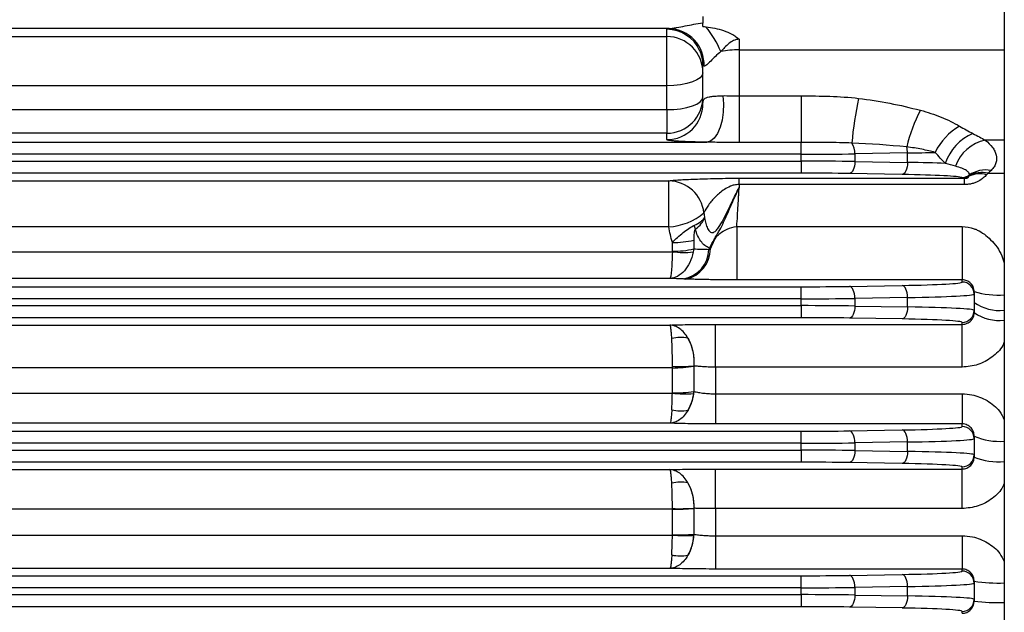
# Model space of a CAD drawing. Header units: millimetres. Extents: x -722 to 1902, y -809 to 1604.
# Tile 35 of 93: x -228 to -147, y 315 to 364. Entities that reach past the tile are written whole.
import ezdxf

# ---------------------------------------------------------------- set-up
doc = ezdxf.new("R2010")
doc.units = ezdxf.units.MM

msp = doc.modelspace()

# ---------------------------------------------------------------- linework, layer by layer
at = {"color": 7, "linetype": 'Continuous', "lineweight": 25}
for p, q in [((-146.81, 367.355), (-146.81, 152.733)), ((-171.81, 364.448), (-171.81, 363.943)), ((-174.624, 363.449), (-498.996, 363.449)), ((-498.81, 362.791), (-174.81, 362.791)), ((-174.81, 362.791), (-174.81, 363.396)), ((-174.81, 358.707), (-174.81, 362.791)), ((-168.81, 362.568), (-168.81, 361.691)), ((-168.81, 361.691), (-168.81, 357.867)), ((-168.81, 361.691), (-146.81, 361.691)), ((-171.81, 357.232), (-171.81, 360.398)), ((-174.81, 358.707), (-498.81, 358.707)), ((-174.81, 356.726), (-174.81, 358.707)), ((-168.81, 357.867), (-168.81, 353.998)), ((-168.81, 357.867), (-163.671, 357.867)), ((-163.671, 357.867), (-163.671, 353.998)), ((-498.81, 356.726), (-174.81, 356.726)), ((-174.81, 356.726), (-174.81, 354.769)), ((-174.81, 354.769), (-498.81, 354.769)), ((-174.81, 354.234), (-174.81, 354.769)), ((-502.136, 354.016), (-171.484, 354.016)), ((-163.671, 353.998), (-168.81, 353.998)), ((-163.671, 353.017), (-163.671, 353.998)), ((-146.81, 354.196), (-148.395, 354.196)), ((-163.671, 353.017), (-509.949, 353.017)), ((-163.671, 352.448), (-163.671, 353.017)), ((-154.838, 353.126), (-159.198, 353.05)), ((-159.198, 353.05), (-159.198, 352.415)), ((-154.838, 352.339), (-154.838, 353.126)), ((-509.949, 352.448), (-163.671, 352.448)), ((-163.671, 352.448), (-163.671, 351.449)), ((-159.198, 352.415), (-154.838, 352.339)), ((-163.671, 351.449), (-509.949, 351.449)), ((-155.285, 351.34), (-159.646, 351.416)), ((-148.156, 351.454), (-146.81, 351.454)), ((-498.975, 350.809), (-174.645, 350.809)), ((-174.645, 346.99), (-174.645, 350.809)), ((-168.81, 351.027), (-150.112, 351.027)), ((-168.81, 350.506), (-168.81, 351.027)), ((-168.81, 350.506), (-168.81, 350.222)), ((-150.112, 350.506), (-168.81, 350.506)), ((-150.112, 350.506), (-150.112, 351.027)), ((-174.645, 346.99), (-288.508, 346.99)), ((-169.001, 347.012), (-150.31, 347.012)), ((-169.001, 347.012), (-169.001, 342.585)), ((-150.31, 347.012), (-150.31, 342.585)), ((-174.345, 344.971), (-174.345, 345.692)), ((-172.578, 345.885), (-172.578, 345.161)), ((-284.935, 344.929), (-174.348, 344.929)), ((-174.553, 342.705), (-284.935, 342.705)), ((-150.31, 342.585), (-169.001, 342.585)), ((-150.31, 342.407), (-150.31, 342.585)), ((-276.739, 342.016), (-163.671, 342.016)), ((-163.671, 341.017), (-163.671, 342.016)), ((-159.646, 342.049), (-155.285, 342.126)), ((-149.31, 341.609), (-149.31, 341.407)), ((-163.671, 341.017), (-276.739, 341.017)), ((-163.671, 340.448), (-163.671, 341.017)), ((-154.838, 341.126), (-159.198, 341.05)), ((-159.198, 341.05), (-159.198, 340.415)), ((-154.838, 340.339), (-154.838, 341.126)), ((-149.31, 341.407), (-149.31, 340.058)), ((-276.739, 340.448), (-163.671, 340.448)), ((-163.671, 340.448), (-163.671, 339.449)), ((-159.198, 340.415), (-154.838, 340.339)), ((-149.31, 340.058), (-149.31, 339.867)), ((-163.671, 339.449), (-276.739, 339.449)), ((-155.285, 339.34), (-159.646, 339.416)), ((-150.31, 338.891), (-150.31, 339.058)), ((-284.968, 338.838), (-174.549, 338.838)), ((-170.774, 338.891), (-150.31, 338.891)), ((-170.774, 335.342), (-170.774, 338.891)), ((-150.31, 335.342), (-150.31, 338.891)), ((-174.345, 335.284), (-284.968, 335.284)), ((-174.345, 333.203), (-174.345, 335.284)), ((-172.578, 335.42), (-172.578, 333.327)), ((-172.542, 335.443), (-172.577, 335.442)), ((-172.542, 333.326), (-172.542, 335.443)), ((-150.31, 335.342), (-170.774, 335.342)), ((-170.774, 335.342), (-170.774, 333.127)), ((-172.578, 333.327), (-172.542, 333.326)), ((-286.81, 333.173), (-174.347, 333.173)), ((-170.774, 333.127), (-170.774, 330.63)), ((-170.774, 333.127), (-150.31, 333.127)), ((-150.31, 333.127), (-150.31, 330.63)), ((-174.549, 330.683), (-286.81, 330.683)), ((-274.739, 330.016), (-163.671, 330.016)), ((-150.31, 330.63), (-170.774, 330.63)), ((-163.671, 329.017), (-163.671, 330.016)), ((-159.646, 330.049), (-155.285, 330.126)), ((-150.31, 330.407), (-150.31, 330.63)), ((-149.31, 329.604), (-149.31, 329.407)), ((-149.31, 329.407), (-149.31, 328.058)), ((-163.671, 329.017), (-274.739, 329.017)), ((-274.739, 328.448), (-163.671, 328.448)), ((-163.671, 328.448), (-163.671, 329.017)), ((-163.671, 328.448), (-163.671, 327.449)), ((-154.838, 329.126), (-159.198, 329.05)), ((-159.198, 329.05), (-159.198, 328.415)), ((-159.198, 328.415), (-154.838, 328.339)), ((-154.838, 328.339), (-154.838, 329.126)), ((-149.31, 328.058), (-149.31, 327.869)), ((-286.81, 326.828), (-174.549, 326.828)), ((-163.671, 327.449), (-274.739, 327.449)), ((-170.774, 326.881), (-150.31, 326.881)), ((-170.774, 323.595), (-170.774, 326.881)), ((-155.285, 327.34), (-159.646, 327.416)), ((-150.31, 326.881), (-150.31, 327.058)), ((-150.31, 323.595), (-150.31, 326.881)), ((-174.345, 323.54), (-286.81, 323.54)), ((-174.345, 321.404), (-174.345, 323.54)), ((-172.542, 323.621), (-172.578, 323.62)), ((-172.578, 323.611), (-172.578, 321.463)), ((-172.542, 321.461), (-172.542, 323.621)), ((-150.31, 323.595), (-170.774, 323.595)), ((-170.774, 323.595), (-170.774, 321.338)), ((-286.81, 321.387), (-174.346, 321.387)), ((-172.578, 321.463), (-172.542, 321.461)), ((-170.774, 321.338), (-170.774, 318.577)), ((-170.774, 321.338), (-150.31, 321.338)), ((-150.31, 321.338), (-150.31, 318.577)), ((-174.549, 318.63), (-286.81, 318.63)), ((-150.31, 318.577), (-170.774, 318.577)), ((-150.31, 318.407), (-150.31, 318.577)), ((-274.739, 318.016), (-163.671, 318.016)), ((-163.671, 317.017), (-163.671, 318.016)), ((-159.646, 318.049), (-155.285, 318.126)), ((-163.671, 317.017), (-274.739, 317.017)), ((-163.671, 316.448), (-163.671, 317.017)), ((-154.838, 317.126), (-159.198, 317.05)), ((-159.198, 317.05), (-159.198, 316.415)), ((-154.838, 316.339), (-154.838, 317.126)), ((-149.31, 317.564), (-149.31, 317.407)), ((-149.31, 317.407), (-149.31, 316.058)), ((-274.739, 316.448), (-163.671, 316.448)), ((-163.671, 316.448), (-163.671, 315.449)), ((-159.198, 316.415), (-154.838, 316.339)), ((-163.671, 315.449), (-274.739, 315.449)), ((-155.285, 315.34), (-159.646, 315.416)), ((-149.31, 316.058), (-149.31, 315.904)), ((-150.31, 314.903), (-150.31, 315.058))]:
    msp.add_line(p, q, dxfattribs=at)
at = {"color": 7, "linetype": 'Continuous', "lineweight": 25, "flags": 128}
for points in [[(-171.81, 359.793), (-171.868, 359.581), (-172.038, 359.377), (-172.315, 359.19), (-172.689, 359.025), (-173.143, 358.89), (-173.662, 358.79), (-174.225, 358.728), (-174.81, 358.707)], [(-174.81, 356.726), (-174.225, 356.746), (-173.662, 356.805), (-173.143, 356.902), (-172.689, 357.031), (-172.315, 357.189), (-172.038, 357.369), (-171.868, 357.564), (-171.81, 357.768)], [(-170.147, 357.882), (-170.1, 357.207), (-170.126, 356.522), (-170.223, 355.863), (-170.385, 355.264), (-170.605, 354.756), (-170.871, 354.367), (-171.169, 354.116), (-171.484, 354.016)], [(-159.198, 352.415), (-159.209, 352.224), (-159.236, 352.04), (-159.279, 351.869), (-159.334, 351.719), (-159.401, 351.595), (-159.478, 351.501), (-159.56, 351.44), (-159.646, 351.416)], [(-154.838, 352.339), (-154.849, 352.148), (-154.876, 351.964), (-154.918, 351.793), (-154.974, 351.643), (-155.041, 351.519), (-155.117, 351.424), (-155.199, 351.364), (-155.285, 351.34)], [(-159.198, 341.05), (-159.209, 341.241), (-159.236, 341.425), (-159.279, 341.596), (-159.334, 341.746), (-159.401, 341.87), (-159.478, 341.965), (-159.56, 342.025), (-159.646, 342.049)], [(-154.838, 341.126), (-154.849, 341.317), (-154.876, 341.502), (-154.918, 341.672), (-154.974, 341.822), (-155.041, 341.947), (-155.117, 342.041), (-155.199, 342.101), (-155.285, 342.126)], [(-159.198, 340.415), (-159.209, 340.224), (-159.236, 340.04), (-159.279, 339.869), (-159.334, 339.719), (-159.401, 339.595), (-159.478, 339.501), (-159.56, 339.44), (-159.646, 339.416)], [(-154.838, 340.339), (-154.849, 340.148), (-154.876, 339.964), (-154.918, 339.793), (-154.974, 339.643), (-155.041, 339.519), (-155.117, 339.424), (-155.199, 339.364), (-155.285, 339.34)], [(-159.198, 329.05), (-159.209, 329.241), (-159.236, 329.425), (-159.279, 329.596), (-159.334, 329.746), (-159.401, 329.87), (-159.478, 329.965), (-159.56, 330.025), (-159.646, 330.049)], [(-154.838, 329.126), (-154.849, 329.317), (-154.876, 329.502), (-154.918, 329.672), (-154.974, 329.822), (-155.041, 329.947), (-155.117, 330.041), (-155.199, 330.101), (-155.285, 330.126)], [(-159.198, 328.415), (-159.209, 328.224), (-159.236, 328.04), (-159.279, 327.869), (-159.334, 327.719), (-159.401, 327.595), (-159.478, 327.501), (-159.56, 327.44), (-159.646, 327.416)], [(-154.838, 328.339), (-154.849, 328.148), (-154.876, 327.964), (-154.918, 327.793), (-154.974, 327.643), (-155.041, 327.519), (-155.117, 327.424), (-155.199, 327.364), (-155.285, 327.34)], [(-159.198, 317.05), (-159.209, 317.241), (-159.236, 317.425), (-159.279, 317.596), (-159.334, 317.746), (-159.401, 317.87), (-159.478, 317.965), (-159.56, 318.025), (-159.646, 318.049)], [(-154.838, 317.126), (-154.849, 317.317), (-154.876, 317.502), (-154.918, 317.672), (-154.974, 317.822), (-155.041, 317.947), (-155.117, 318.041), (-155.199, 318.101), (-155.285, 318.126)], [(-159.198, 316.415), (-159.209, 316.224), (-159.236, 316.04), (-159.279, 315.869), (-159.334, 315.719), (-159.401, 315.595), (-159.478, 315.501), (-159.56, 315.44), (-159.646, 315.416)], [(-154.838, 316.339), (-154.849, 316.148), (-154.876, 315.964), (-154.918, 315.793), (-154.974, 315.643), (-155.041, 315.519), (-155.117, 315.424), (-155.199, 315.364), (-155.285, 315.34)]]:
    msp.add_lwpolyline(points, dxfattribs=at)
at = {"color": 7, "linetype": 'Continuous', "lineweight": 25}
for centre, radius, start, end in [((-177.421, 358.969), 7.471, 41.31472, 41.68589), ((-178.613, 357.955), 9.035, 23.48724, 38.69879), ((-174.809, 360.396), 3, 24.69534, 90.0087), ((-174.809, 359.792), 2.999, 0.01746, 90.01745), ((-174.702, 360.462), 2.988, 357.46494, 88.50145), ((-174.807, 360.398), 2.997, 0.00081, 24.68608), ((-168.847, 353.546), 8.146, 89.7358, 100.45687), ((-174.809, 357.768), 2.999, 269.98255, 359.98254), ((-174.809, 357.233), 2.999, 269.98255, 359.98254), ((-129.666, 351.346), 29.906, 167.8126, 175.01445), ((-142.426, 350.7), 12.82, 152.23302, 166.7777), ((-148.06, 351.035), 4.972, 119.64381, 154.50294), ((-147.765, 350.937), 4.154, 113.4748, 161.40702), ((-160.639, 353.116), 1.443, 357.36799, 35.06254), ((-147.637, 350.83), 3.45, 102.68856, 159.68623), ((-156.869, 353.109), 2.031, 0.49404, 14.92444), ((-150.339, 352.08), 0.998, 270.17324, 307.66175), ((-148.846, 349.184), 2.205, 75.13306, 114.57397), ((-148.628, 349.117), 2.384, 78.57583, 118.13259), ((-148.338, 349.224), 2.491, 80.07273, 123.94319), ((-174.696, 347.824), 2.986, 6.20277, 89.01994), ((-150.262, 352.045), 0.991, 270.26766, 300.23356), ((-174.926, 351.959), 4.977, 273.2426, 309.9983), ((-175.713, 346.147), 3.336, 11.17265, 16.93463), ((-174.245, 352.957), 7.265, 269.20735, 283.26663), ((-173.377, 352.123), 7.259, 262.3086, 275.9826), ((-174.245, 352.382), 7.411, 269.2206, 282.99824), ((-173.898, 345.211), 2.589, 280.37216, 357.98716), ((-173.766, 345.174), 2.576, 282.27777, 0.0849), ((-168.535, 348.999), 4.653, 234.1255, 235.20647), ((-150.31, 341.407), 1, 0.01746, 90.01745), ((-147.268, 348.803), 7.478, 254.15159, 273.51059), ((-147.23, 343.599), 3.555, 234.18335, 276.77982), ((-150.31, 340.058), 1, 269.98255, 359.98254), ((-147.232, 342.842), 3.629, 235.06985, 276.68235), ((-173.678, 334.61), 3.196, 78.70335, 102.96657), ((-176.46, 335.783), 3.933, 355.03734, 29.91489), ((-173.653, 348.626), 13.229, 267.00347, 274.66647), ((-174.241, 345.509), 10.225, 269.41546, 279.36243), ((-174.24, 344.354), 11.152, 269.46094, 278.5753), ((-176.269, 333.677), 3.743, 329.40408, 354.61664), ((-173.31, 344.186), 11.061, 264.62424, 273.69445), ((-173.675, 334.889), 3.18, 256.92922, 281.38948), ((-150.31, 329.407), 1, 0.01746, 90.01745), ((-147.257, 334.323), 5.146, 246.49654, 274.98975), ((-150.31, 328.058), 1, 269.98255, 359.98254), ((-147.261, 333.084), 5.603, 248.5469, 274.61529), ((-173.68, 322.577), 3.213, 78.79573, 102.86292), ((-176.454, 323.784), 3.916, 357.61419, 29.78267), ((-173.806, 347.416), 23.828, 268.70327, 272.95538), ((-174.238, 342.979), 19.439, 269.68457, 274.90099), ((-173.127, 344.651), 23.296, 267.00049, 271.33527), ((-174.238, 344.712), 23.308, 269.73617, 274.08509), ((-176.357, 321.644), 3.819, 329.87354, 357.26685), ((-173.679, 322.87), 3.205, 257.08568, 281.25008), ((-150.31, 317.407), 1, 0.01746, 90.01745), ((-147.273, 330.82), 13.411, 261.26603, 271.98075), ((-150.31, 316.058), 1, 269.98255, 359.98254), ((-147.274, 333.435), 17.649, 263.37738, 271.50836)]:
    msp.add_arc(centre, radius, start, end, dxfattribs=at)
for centre, major_axis, ratio, start_param, end_param in [((-163.671, 353.331), (10, 0), 0.031429, 4.712389, 5.176037), ((-159.31, 353.407), (10, 0), 0.031429, 5.176037, 5.454995), ((-163.671, 352.134), (10, 0), 0.031429, 1.107149, 1.570796), ((-159.31, 352.058), (10, 0), 0.031429, 0.706232, 1.107149), ((-163.671, 351.135), (9, 0), 0.034921, 1.107149, 1.570796), ((-159.31, 351.058), (9, 0), 0.034921, 0.076226, 1.107149), ((-159.31, 342.407), (9, 0), 0.034921, 5.176037, 6.283185), ((-163.671, 342.331), (9, 0), 0.034921, 4.712389, 5.176037), ((-163.671, 341.331), (10, 0), 0.031429, 4.712389, 5.176037), ((-159.31, 341.407), (10, 0), 0.031429, 5.176037, 6.283185), ((-163.671, 340.134), (10, 0), 0.031429, 1.107149, 1.570796), ((-159.31, 340.058), (10, 0), 0.031429, 0, 1.107149), ((-163.671, 339.135), (9, 0), 0.034921, 1.107149, 1.570796), ((-159.31, 339.058), (9, 0), 0.034921, 0, 1.107149), ((-163.671, 330.331), (9, 0), 0.034921, 4.712389, 5.176037), ((-159.31, 330.407), (9, 0), 0.034921, 5.176037, 6.283185), ((-159.31, 329.407), (10, 0), 0.031429, 5.176037, 6.283185), ((-163.671, 329.331), (10, 0), 0.031429, 4.712389, 5.176037), ((-163.671, 328.134), (10, 0), 0.031429, 1.107149, 1.570796), ((-159.31, 328.058), (10, 0), 0.031429, 0, 1.107149), ((-163.671, 327.135), (9, 0), 0.034921, 1.107149, 1.570796), ((-159.31, 327.058), (9, 0), 0.034921, 0, 1.107149), ((-163.671, 318.331), (9, 0), 0.034921, 4.712389, 5.176037), ((-159.31, 318.407), (9, 0), 0.034921, 5.176037, 6.283185), ((-163.671, 317.331), (10, 0), 0.031429, 4.712389, 5.176037), ((-159.31, 317.407), (10, 0), 0.031429, 5.176037, 6.283185), ((-163.671, 316.134), (10, 0), 0.031429, 1.107149, 1.570796), ((-159.31, 316.058), (10, 0), 0.031429, 0, 1.107149), ((-163.671, 315.135), (9, 0), 0.034921, 1.107149, 1.570796), ((-159.31, 315.058), (9, 0), 0.034921, 0, 1.107149)]:
    msp.add_ellipse(centre, major_axis=major_axis, ratio=ratio, start_param=start_param, end_param=end_param, dxfattribs=at)
for points, knots in [([(-174.624, 363.449), (-174.534, 363.452), (-174.432, 363.465), (-174.217, 363.497), (-174.105, 363.516), (-173.764, 363.578), (-173.528, 363.625), (-172.816, 363.764), (-172.331, 363.858), (-171.842, 363.938)], [0, 0, 0, 0, 0.125, 0.125, 0.25, 0.25, 0.5, 0.5, 1, 1, 1, 1]), ([(-171.561, 363.604), (-171.064, 363.541), (-170.573, 363.446), (-169.861, 363.209), (-169.63, 363.113), (-169.304, 362.937), (-169.199, 362.873), (-168.997, 362.731), (-168.899, 362.651), (-168.81, 362.568)], [0, 0, 0, 0, 0.5, 0.5, 0.75, 0.75, 0.875, 0.875, 1, 1, 1, 1]), ([(-168.81, 362.568), (-168.969, 362.568), (-169.124, 362.525), (-169.405, 362.392), (-169.537, 362.302), (-169.906, 362.01), (-170.12, 361.785), (-170.326, 361.556)], [0, 0, 0, 0, 0.25, 0.25, 0.5, 0.5, 1, 1, 1, 1]), ([(-170.326, 361.556), (-170.487, 361.423), (-170.638, 361.283), (-170.918, 361.011), (-171.048, 360.879), (-171.289, 360.636), (-171.398, 360.528), (-171.587, 360.368), (-171.664, 360.319), (-171.717, 360.33)], [0, 0, 0, 0, 0.25, 0.25, 0.5, 0.5, 0.75, 0.75, 1, 1, 1, 1]), ([(-171.81, 357.232), (-171.81, 357.32), (-171.803, 357.419), (-171.747, 357.547), (-171.721, 357.586), (-171.645, 357.656), (-171.595, 357.688), (-171.468, 357.741), (-171.392, 357.763), (-171.212, 357.801), (-171.107, 357.817), (-170.871, 357.843), (-170.742, 357.853), (-170.461, 357.87), (-170.308, 357.877), (-170.147, 357.882)], [0, 0, 0, 0, 0.25, 0.25, 0.375, 0.375, 0.5, 0.5, 0.625, 0.625, 0.75, 0.75, 0.875, 0.875, 1, 1, 1, 1]), ([(-170.147, 357.882), (-169.941, 357.889), (-169.725, 357.883), (-169.277, 357.872), (-169.043, 357.867), (-168.81, 357.867)], [0, 0, 0, 0, 0.5, 0.5, 1, 1, 1, 1]), ([(-163.671, 357.867), (-162.873, 357.867), (-162.077, 357.858), (-160.485, 357.803), (-159.69, 357.754), (-158.898, 357.659)], [0, 0, 0, 0, 0.5, 0.5, 1, 1, 1, 1]), ([(-158.898, 357.659), (-158.032, 357.556), (-157.166, 357.42), (-155.455, 357.088), (-154.608, 356.892), (-153.77, 356.672)], [0, 0, 0, 0, 0.5, 0.5, 1, 1, 1, 1]), ([(-153.77, 356.672), (-153.475, 356.594), (-153.184, 356.509), (-152.611, 356.32), (-152.328, 356.217), (-151.507, 355.884), (-150.993, 355.63), (-150.519, 355.357)], [0, 0, 0, 0, 0.25, 0.25, 0.5, 0.5, 1, 1, 1, 1]), ([(-171.484, 354.016), (-171.762, 354.021), (-172.029, 354.027), (-172.528, 354.04), (-172.762, 354.047), (-173.197, 354.063), (-173.401, 354.071), (-173.762, 354.089), (-173.922, 354.098), (-174.202, 354.118), (-174.322, 354.128), (-174.52, 354.149), (-174.597, 354.159), (-174.772, 354.191), (-174.81, 354.213), (-174.81, 354.234)], [0, 0, 0, 0, 0.125, 0.125, 0.25, 0.25, 0.375, 0.375, 0.5, 0.5, 0.625, 0.625, 0.75, 0.75, 1, 1, 1, 1]), ([(-168.81, 353.998), (-169.257, 353.998), (-169.704, 354), (-170.596, 354.009), (-171.04, 354.014), (-171.484, 354.016)], [0, 0, 0, 0, 0.5, 0.5, 1, 1, 1, 1]), ([(-159.459, 353.945), (-160.134, 353.976), (-160.827, 353.986), (-162.24, 353.997), (-162.952, 353.998), (-163.671, 353.998)], [0, 0, 0, 0, 0.5, 0.5, 1, 1, 1, 1]), ([(-148.395, 354.196), (-148.147, 354), (-147.946, 353.8), (-147.715, 353.49), (-147.65, 353.386), (-147.546, 353.174), (-147.506, 353.066), (-147.43, 352.74), (-147.435, 352.525), (-147.537, 352.203), (-147.587, 352.095), (-147.721, 351.883), (-147.806, 351.779), (-147.909, 351.677)], [0, 0, 0, 0, 0.25, 0.25, 0.375, 0.375, 0.5, 0.5, 0.75, 0.75, 0.875, 0.875, 1, 1, 1, 1]), ([(-152.548, 353.176), (-152.89, 353.266), (-153.259, 353.355), (-154.051, 353.512), (-154.472, 353.578), (-154.906, 353.632)], [0, 0, 0, 0, 0.5, 0.5, 1, 1, 1, 1]), ([(-149.729, 351.29), (-149.698, 351.351), (-149.704, 351.415), (-149.78, 351.541), (-149.849, 351.605), (-150.048, 351.731), (-150.176, 351.793), (-150.485, 351.913), (-150.666, 351.971), (-150.872, 352.028)], [0, 0, 0, 0, 0.25, 0.25, 0.5, 0.5, 0.75, 0.75, 1, 1, 1, 1]), ([(-148.28, 351.315), (-148.362, 351.229), (-148.453, 351.14), (-148.67, 350.959), (-148.795, 350.87), (-149.02, 350.747), (-149.103, 350.708), (-149.279, 350.639), (-149.373, 350.608), (-149.573, 350.558), (-149.678, 350.538), (-149.893, 350.513), (-150.001, 350.506), (-150.112, 350.506)], [0, 0, 0, 0, 0.25, 0.25, 0.5, 0.5, 0.625, 0.625, 0.75, 0.75, 0.875, 0.875, 1, 1, 1, 1]), ([(-174.645, 350.809), (-174.567, 350.822), (-174.464, 350.835), (-174.214, 350.86), (-174.066, 350.872), (-173.561, 350.908), (-173.136, 350.93), (-172.401, 350.96), (-172.14, 350.97), (-171.576, 350.987), (-171.272, 350.996), (-170.632, 351.01), (-170.293, 351.016), (-169.568, 351.025), (-169.195, 351.027), (-168.81, 351.027)], [0, 0, 0, 0, 0.125, 0.125, 0.25, 0.25, 0.5, 0.5, 0.625, 0.625, 0.75, 0.75, 0.875, 0.875, 1, 1, 1, 1]), ([(-168.81, 350.506), (-168.951, 350.506), (-169.087, 350.488), (-169.326, 350.434), (-169.432, 350.399), (-169.719, 350.283), (-169.879, 350.192), (-170.171, 350.001), (-170.302, 349.9), (-170.549, 349.692), (-170.665, 349.585), (-170.991, 349.257), (-171.186, 349.03), (-171.513, 348.581), (-171.646, 348.359), (-171.727, 348.147)], [0, 0, 0, 0, 0.0625, 0.0625, 0.125, 0.125, 0.25, 0.25, 0.375, 0.375, 0.5, 0.5, 0.75, 0.75, 1, 1, 1, 1]), ([(-150.112, 351.027), (-150.071, 351.026), (-150.028, 351.027), (-149.957, 351.034), (-149.933, 351.037), (-149.889, 351.047), (-149.871, 351.052), (-149.83, 351.068), (-149.817, 351.078), (-149.798, 351.095), (-149.792, 351.103), (-149.77, 351.141), (-149.769, 351.166), (-149.763, 351.189)], [0, 0, 0, 0, 0.125, 0.125, 0.1875, 0.1875, 0.25, 0.25, 0.375, 0.375, 0.5, 0.5, 1, 1, 1, 1]), ([(-171.681, 347.729), (-171.653, 347.574), (-171.62, 347.421), (-171.537, 347.127), (-171.488, 346.984), (-171.39, 346.788), (-171.354, 346.728), (-171.272, 346.623), (-171.225, 346.58), (-171.126, 346.525), (-171.074, 346.514), (-170.971, 346.522), (-170.922, 346.54), (-170.781, 346.62), (-170.699, 346.703), (-170.547, 346.885), (-170.476, 346.986), (-170.277, 347.298), (-170.158, 347.519), (-169.816, 348.181), (-169.609, 348.623), (-169.204, 349.46), (-169.007, 349.855), (-168.81, 350.222)], [0, 0, 0, 0, 0.0625, 0.0625, 0.125, 0.125, 0.15625, 0.15625, 0.1875, 0.1875, 0.21875, 0.21875, 0.25, 0.25, 0.3125, 0.3125, 0.375, 0.375, 0.5, 0.5, 0.75, 0.75, 1, 1, 1, 1]), ([(-171.262, 345.228), (-171.114, 345.476), (-170.999, 345.726), (-170.82, 346.061), (-170.758, 346.166), (-170.633, 346.372), (-170.57, 346.474), (-170.269, 346.992), (-170.063, 347.432), (-169.68, 348.29), (-169.501, 348.71), (-169.239, 349.304), (-169.153, 349.497), (-169.024, 349.776), (-168.981, 349.867), (-168.895, 350.047), (-168.852, 350.136), (-168.81, 350.222)], [0, 0, 0, 0, 0.125, 0.125, 0.1875, 0.1875, 0.25, 0.25, 0.5, 0.5, 0.75, 0.75, 0.875, 0.875, 0.9375, 0.9375, 1, 1, 1, 1]), ([(-169.001, 347.012), (-168.978, 347.323), (-168.96, 347.626), (-168.925, 348.212), (-168.909, 348.495), (-168.879, 349.034), (-168.865, 349.291), (-168.844, 349.655), (-168.837, 349.773), (-168.824, 350.003), (-168.817, 350.116), (-168.81, 350.222)], [0, 0, 0, 0, 0.25, 0.25, 0.5, 0.5, 0.75, 0.75, 0.875, 0.875, 1, 1, 1, 1]), ([(-172.521, 347.119), (-172.309, 347.221), (-172.131, 347.325), (-171.917, 347.481), (-171.856, 347.532), (-171.753, 347.632), (-171.712, 347.682), (-171.681, 347.729)], [0, 0, 0, 0, 0.5, 0.5, 0.75, 0.75, 1, 1, 1, 1]), ([(-172.44, 346.794), (-172.239, 346.942), (-172.074, 347.097), (-171.88, 347.336), (-171.826, 347.415), (-171.738, 347.573), (-171.704, 347.652), (-171.681, 347.729)], [0, 0, 0, 0, 0.5, 0.5, 0.75, 0.75, 1, 1, 1, 1]), ([(-174.345, 345.692), (-174.205, 345.836), (-174.06, 345.977), (-173.759, 346.254), (-173.606, 346.387), (-173.295, 346.635), (-173.136, 346.753), (-172.822, 346.96), (-172.667, 347.049), (-172.521, 347.119)], [0, 0, 0, 0, 0.25, 0.25, 0.5, 0.5, 0.75, 0.75, 1, 1, 1, 1]), ([(-172.44, 346.794), (-172.454, 346.785), (-172.466, 346.769), (-172.485, 346.735), (-172.492, 346.717), (-172.511, 346.66), (-172.52, 346.621), (-172.543, 346.504), (-172.552, 346.426), (-172.573, 346.193), (-172.578, 346.039), (-172.578, 345.885)], [0, 0, 0, 0, 0.0625, 0.0625, 0.125, 0.125, 0.25, 0.25, 0.5, 0.5, 1, 1, 1, 1]), ([(-171.262, 345.228), (-171.403, 345.277), (-171.537, 345.352), (-171.783, 345.551), (-171.892, 345.672), (-172.088, 345.949), (-172.175, 346.105), (-172.323, 346.435), (-172.386, 346.61), (-172.44, 346.794)], [0, 0, 0, 0, 0.25, 0.25, 0.5, 0.5, 0.75, 0.75, 1, 1, 1, 1]), ([(-171.19, 345.178), (-171.122, 345.301), (-171.062, 345.426), (-170.95, 345.672), (-170.898, 345.794), (-170.783, 346.02), (-170.719, 346.121), (-170.574, 346.293), (-170.493, 346.369), (-170.227, 346.579), (-170.026, 346.697), (-169.562, 346.9), (-169.292, 346.982), (-169.001, 347.012)], [0, 0, 0, 0, 0.125, 0.125, 0.25, 0.25, 0.375, 0.375, 0.5, 0.5, 0.75, 0.75, 1, 1, 1, 1]), ([(-150.31, 347.012), (-149.969, 346.978), (-149.533, 346.934), (-148.711, 346.588), (-147.836, 345.913), (-147.09, 344.909), (-146.873, 344.15), (-146.81, 343.931)], [0, 0, 0, 0, 0.1996155, 0.255217, 0.5335146, 0.865389, 1, 1, 1, 1]), ([(-174.348, 344.929), (-174.355, 344.618), (-174.365, 344.328), (-174.391, 343.791), (-174.407, 343.556), (-174.444, 343.156), (-174.464, 343), (-174.496, 342.834), (-174.507, 342.791), (-174.53, 342.729), (-174.541, 342.711), (-174.553, 342.705)], [0, 0, 0, 0, 0.25, 0.25, 0.5, 0.5, 0.75, 0.75, 0.875, 0.875, 1, 1, 1, 1]), ([(-172.62, 344.903), (-172.683, 344.593), (-172.777, 344.305), (-173.027, 343.771), (-173.177, 343.537), (-173.524, 343.142), (-173.714, 342.989), (-174.021, 342.827), (-174.126, 342.785), (-174.338, 342.726), (-174.446, 342.709), (-174.553, 342.705)], [0, 0, 0, 0, 0.25, 0.25, 0.5, 0.5, 0.75, 0.75, 0.875, 0.875, 1, 1, 1, 1]), ([(-169.001, 342.585), (-169.407, 342.585), (-169.806, 342.587), (-170.393, 342.592), (-170.587, 342.594), (-170.963, 342.599), (-171.146, 342.602), (-171.682, 342.612), (-172.023, 342.619), (-172.493, 342.633), (-172.644, 342.637), (-172.862, 342.645), (-172.933, 342.647), (-173.075, 342.652), (-173.145, 342.655), (-173.218, 342.657)], [0, 0, 0, 0, 0.25, 0.25, 0.375, 0.375, 0.5, 0.5, 0.75, 0.75, 0.875, 0.875, 0.9375, 0.9375, 1, 1, 1, 1]), ([(-149.31, 341.609), (-149.31, 341.678), (-149.317, 341.752), (-149.349, 341.899), (-149.374, 341.969), (-149.462, 342.155), (-149.536, 342.247), (-149.702, 342.399), (-149.795, 342.46), (-149.963, 342.529), (-150.025, 342.549), (-150.16, 342.577), (-150.234, 342.585), (-150.31, 342.585)], [0, 0, 0, 0, 0.125, 0.125, 0.25, 0.25, 0.5, 0.5, 0.75, 0.75, 0.875, 0.875, 1, 1, 1, 1]), ([(-150.31, 338.891), (-150.237, 338.891), (-150.165, 338.899), (-150.026, 338.929), (-149.957, 338.951), (-149.767, 339.037), (-149.656, 339.119), (-149.481, 339.307), (-149.416, 339.415), (-149.331, 339.637), (-149.31, 339.753), (-149.31, 339.867)], [0, 0, 0, 0, 0.125, 0.125, 0.25, 0.25, 0.5, 0.5, 0.75, 0.75, 1, 1, 1, 1]), ([(-174.549, 338.838), (-174.296, 338.847), (-174.019, 338.854), (-173.437, 338.867), (-173.131, 338.873), (-172.646, 338.88), (-172.48, 338.882), (-172.146, 338.885), (-171.978, 338.887), (-171.469, 338.89), (-171.125, 338.891), (-170.774, 338.891)], [0, 0, 0, 0, 0.25, 0.25, 0.5, 0.5, 0.625, 0.625, 0.75, 0.75, 1, 1, 1, 1]), ([(-173.051, 337.744), (-173.148, 337.912), (-173.256, 338.064), (-173.486, 338.328), (-173.608, 338.441), (-173.867, 338.629), (-174.002, 338.703), (-174.273, 338.804), (-174.411, 338.832), (-174.549, 338.838)], [0, 0, 0, 0, 0.25, 0.25, 0.5, 0.5, 0.75, 0.75, 1, 1, 1, 1]), ([(-174.395, 337.725), (-174.405, 337.893), (-174.416, 338.046), (-174.439, 338.312), (-174.452, 338.427), (-174.478, 338.618), (-174.492, 338.694), (-174.52, 338.8), (-174.535, 338.831), (-174.549, 338.838)], [0, 0, 0, 0, 0.25, 0.25, 0.5, 0.5, 0.75, 0.75, 1, 1, 1, 1]), ([(-174.345, 335.416), (-174.343, 335.62), (-174.343, 335.825), (-174.346, 336.233), (-174.349, 336.439), (-174.362, 337.031), (-174.376, 337.403), (-174.395, 337.725)], [0, 0, 0, 0, 0.25, 0.25, 0.5, 0.5, 1, 1, 1, 1]), ([(-173.051, 337.744), (-172.872, 337.425), (-172.738, 337.054), (-172.616, 336.464), (-172.589, 336.259), (-172.562, 335.851), (-172.563, 335.646), (-172.577, 335.442)], [0, 0, 0, 0, 0.5, 0.5, 0.75, 0.75, 1, 1, 1, 1]), ([(-146.81, 337.434), (-146.851, 337.332), (-147.054, 336.828), (-147.808, 336.133), (-148.97, 335.466), (-149.863, 335.383), (-150.31, 335.342)], [0, 0, 0, 0, 0.077614, 0.384049, 0.691308, 1, 1, 1, 1]), ([(-170.774, 335.342), (-170.941, 335.342), (-171.105, 335.344), (-171.426, 335.353), (-171.586, 335.36), (-171.888, 335.377), (-172.031, 335.387), (-172.301, 335.412), (-172.427, 335.427), (-172.542, 335.443)], [0, 0, 0, 0, 0.25, 0.25, 0.5, 0.5, 0.75, 0.75, 1, 1, 1, 1]), ([(-172.542, 333.326), (-172.429, 333.295), (-172.306, 333.267), (-172.04, 333.218), (-171.894, 333.196), (-171.592, 333.162), (-171.435, 333.149), (-171.111, 333.131), (-170.943, 333.127), (-170.774, 333.127)], [0, 0, 0, 0, 0.25, 0.25, 0.5, 0.5, 0.75, 0.75, 1, 1, 1, 1]), ([(-174.394, 331.791), (-174.382, 331.991), (-174.372, 332.212), (-174.356, 332.677), (-174.35, 332.919), (-174.347, 333.173)], [0, 0, 0, 0, 0.5, 0.5, 1, 1, 1, 1]), ([(-172.598, 333.148), (-172.633, 332.894), (-172.688, 332.652), (-172.839, 332.189), (-172.934, 331.97), (-173.047, 331.772)], [0, 0, 0, 0, 0.5, 0.5, 1, 1, 1, 1]), ([(-150.31, 333.127), (-150.038, 333.111), (-149.315, 333.068), (-148.211, 332.614), (-147.257, 331.87), (-146.932, 331.221), (-146.81, 330.978)], [0, 0, 0, 0, 0.187175, 0.498043, 0.812005, 1, 1, 1, 1]), ([(-174.394, 331.791), (-174.404, 331.624), (-174.415, 331.472), (-174.439, 331.207), (-174.451, 331.093), (-174.478, 330.902), (-174.492, 330.827), (-174.52, 330.721), (-174.535, 330.691), (-174.549, 330.683)], [0, 0, 0, 0, 0.25, 0.25, 0.5, 0.5, 0.75, 0.75, 1, 1, 1, 1]), ([(-173.047, 331.772), (-173.144, 331.605), (-173.252, 331.454), (-173.483, 331.191), (-173.606, 331.078), (-173.865, 330.891), (-174.001, 330.818), (-174.273, 330.718), (-174.41, 330.689), (-174.549, 330.683)], [0, 0, 0, 0, 0.25, 0.25, 0.5, 0.5, 0.75, 0.75, 1, 1, 1, 1]), ([(-170.774, 330.63), (-171.125, 330.63), (-171.477, 330.631), (-172.159, 330.636), (-172.49, 330.639), (-173.134, 330.648), (-173.447, 330.654), (-174.027, 330.667), (-174.298, 330.675), (-174.549, 330.683)], [0, 0, 0, 0, 0.25, 0.25, 0.5, 0.5, 0.75, 0.75, 1, 1, 1, 1]), ([(-149.31, 329.604), (-149.31, 329.729), (-149.332, 329.85), (-149.418, 330.084), (-149.482, 330.194), (-149.611, 330.34), (-149.659, 330.385), (-149.765, 330.467), (-149.825, 330.504), (-150.014, 330.594), (-150.16, 330.63), (-150.31, 330.63)], [0, 0, 0, 0, 0.25, 0.25, 0.5, 0.5, 0.625, 0.625, 0.75, 0.75, 1, 1, 1, 1]), ([(-150.31, 326.881), (-150.175, 326.881), (-150.042, 326.908), (-149.796, 327.011), (-149.685, 327.087), (-149.502, 327.273), (-149.43, 327.384), (-149.334, 327.618), (-149.31, 327.744), (-149.31, 327.869)], [0, 0, 0, 0, 0.25, 0.25, 0.5, 0.5, 0.75, 0.75, 1, 1, 1, 1]), ([(-174.549, 326.828), (-174.295, 326.837), (-174.018, 326.844), (-173.435, 326.857), (-173.128, 326.863), (-172.644, 326.869), (-172.478, 326.871), (-172.145, 326.875), (-171.977, 326.876), (-171.468, 326.879), (-171.124, 326.881), (-170.774, 326.881)], [0, 0, 0, 0, 0.25, 0.25, 0.5, 0.5, 0.625, 0.625, 0.75, 0.75, 1, 1, 1, 1]), ([(-173.056, 325.729), (-173.152, 325.897), (-173.26, 326.05), (-173.489, 326.315), (-173.611, 326.429), (-173.868, 326.618), (-174.004, 326.692), (-174.274, 326.793), (-174.411, 326.822), (-174.549, 326.828)], [0, 0, 0, 0, 0.25, 0.25, 0.5, 0.5, 0.75, 0.75, 1, 1, 1, 1]), ([(-174.396, 325.71), (-174.405, 325.878), (-174.416, 326.032), (-174.44, 326.3), (-174.452, 326.415), (-174.478, 326.607), (-174.492, 326.683), (-174.521, 326.79), (-174.535, 326.821), (-174.549, 326.828)], [0, 0, 0, 0, 0.25, 0.25, 0.5, 0.5, 0.75, 0.75, 1, 1, 1, 1]), ([(-174.345, 323.594), (-174.345, 323.784), (-174.345, 323.972), (-174.349, 324.346), (-174.352, 324.533), (-174.361, 324.894), (-174.366, 325.068), (-174.379, 325.402), (-174.387, 325.561), (-174.396, 325.71)], [0, 0, 0, 0, 0.25, 0.25, 0.5, 0.5, 0.75, 0.75, 1, 1, 1, 1]), ([(-173.056, 325.729), (-172.974, 325.582), (-172.901, 325.423), (-172.777, 325.091), (-172.726, 324.918), (-172.644, 324.558), (-172.614, 324.371), (-172.578, 323.998), (-172.572, 323.81), (-172.578, 323.62)], [0, 0, 0, 0, 0.25, 0.25, 0.5, 0.5, 0.75, 0.75, 1, 1, 1, 1]), ([(-146.81, 325.686), (-146.845, 325.596), (-147.042, 325.096), (-147.793, 324.401), (-148.96, 323.72), (-149.859, 323.637), (-150.31, 323.595)], [0, 0, 0, 0, 0.067583, 0.376567, 0.687579, 1, 1, 1, 1]), ([(-170.774, 323.595), (-170.94, 323.595), (-171.102, 323.595), (-171.422, 323.597), (-171.58, 323.599), (-171.883, 323.604), (-172.026, 323.606), (-172.298, 323.613), (-172.426, 323.617), (-172.542, 323.621)], [0, 0, 0, 0, 0.25, 0.25, 0.5, 0.5, 0.75, 0.75, 1, 1, 1, 1]), ([(-174.395, 319.746), (-174.381, 319.98), (-174.37, 320.24), (-174.354, 320.797), (-174.348, 321.087), (-174.346, 321.387)], [0, 0, 0, 0, 0.5, 0.5, 1, 1, 1, 1]), ([(-172.584, 321.361), (-172.607, 321.061), (-172.658, 320.773), (-172.818, 320.217), (-172.924, 319.959), (-173.054, 319.727)], [0, 0, 0, 0, 0.5, 0.5, 1, 1, 1, 1]), ([(-172.542, 321.461), (-172.427, 321.442), (-172.301, 321.424), (-172.032, 321.394), (-171.886, 321.381), (-171.584, 321.36), (-171.428, 321.352), (-171.106, 321.341), (-170.94, 321.338), (-170.774, 321.338)], [0, 0, 0, 0, 0.25, 0.25, 0.5, 0.5, 0.75, 0.75, 1, 1, 1, 1]), ([(-150.31, 321.338), (-150.021, 321.32), (-149.283, 321.274), (-148.176, 320.805), (-147.243, 320.067), (-146.926, 319.431), (-146.81, 319.198)], [0, 0, 0, 0, 0.199833, 0.510404, 0.820257, 1, 1, 1, 1]), ([(-174.395, 319.746), (-174.405, 319.578), (-174.416, 319.425), (-174.439, 319.157), (-174.452, 319.043), (-174.478, 318.851), (-174.492, 318.775), (-174.521, 318.668), (-174.535, 318.638), (-174.549, 318.63)], [0, 0, 0, 0, 0.25, 0.25, 0.5, 0.5, 0.75, 0.75, 1, 1, 1, 1]), ([(-173.054, 319.727), (-173.15, 319.559), (-173.258, 319.407), (-173.487, 319.142), (-173.609, 319.028), (-173.867, 318.84), (-174.003, 318.766), (-174.274, 318.665), (-174.411, 318.636), (-174.549, 318.63)], [0, 0, 0, 0, 0.25, 0.25, 0.5, 0.5, 0.75, 0.75, 1, 1, 1, 1]), ([(-170.774, 318.577), (-171.124, 318.577), (-171.475, 318.579), (-172.155, 318.583), (-172.486, 318.587), (-173.13, 318.596), (-173.443, 318.601), (-174.025, 318.614), (-174.297, 318.622), (-174.549, 318.63)], [0, 0, 0, 0, 0.25, 0.25, 0.5, 0.5, 0.75, 0.75, 1, 1, 1, 1]), ([(-149.31, 317.564), (-149.31, 317.695), (-149.335, 317.823), (-149.431, 318.064), (-149.502, 318.175), (-149.682, 318.363), (-149.793, 318.442), (-150.037, 318.548), (-150.173, 318.577), (-150.31, 318.577)], [0, 0, 0, 0, 0.25, 0.25, 0.5, 0.5, 0.75, 0.75, 1, 1, 1, 1]), ([(-150.31, 314.903), (-150.178, 314.903), (-150.048, 314.929), (-149.806, 315.029), (-149.695, 315.104), (-149.419, 315.38), (-149.31, 315.64), (-149.31, 315.904)], [0, 0, 0, 0, 0.25, 0.25, 0.5, 0.5, 1, 1, 1, 1])]:
    msp.add_open_spline(points, degree=3, knots=knots, dxfattribs=at)
for points in [[(-171.842, 363.938), (-171.831, 363.94), (-171.821, 363.942), (-171.81, 363.943)], [(-171.81, 363.943), (-171.81, 363.93), (-171.81, 363.916), (-171.81, 363.902)], [(-171.81, 363.634), (-171.81, 363.724), (-171.81, 363.813), (-171.81, 363.902)], [(-171.81, 363.634), (-171.727, 363.625), (-171.644, 363.615), (-171.561, 363.604)], [(-174.81, 363.396), (-174.81, 363.414), (-174.748, 363.432), (-174.624, 363.449)], [(-171.717, 360.33), (-171.78, 360.342), (-171.81, 360.361), (-171.81, 360.398)], [(-150.519, 355.357), (-150.144, 355.14), (-149.776, 354.936), (-149.419, 354.747)], [(-149.419, 354.747), (-149.042, 354.548), (-148.703, 354.358), (-148.395, 354.196)], [(-154.906, 353.632), (-156.406, 353.774), (-157.928, 353.885), (-159.459, 353.945)], [(-151.702, 352.262), (-151.976, 352.545), (-152.259, 352.851), (-152.548, 353.176)], [(-150.872, 352.028), (-151.118, 352.095), (-151.393, 352.175), (-151.702, 352.262)], [(-149.763, 351.189), (-149.758, 351.199), (-149.755, 351.21), (-149.752, 351.219)], [(-149.752, 351.219), (-149.745, 351.243), (-149.737, 351.267), (-149.729, 351.29)], [(-148.156, 351.454), (-148.194, 351.409), (-148.235, 351.362), (-148.28, 351.315)], [(-147.909, 351.677), (-147.986, 351.602), (-148.067, 351.527), (-148.156, 351.454)], [(-150.257, 351.054), (-150.29, 351.063), (-150.315, 351.073), (-150.336, 351.082)], [(-150.112, 351.027), (-150.179, 351.036), (-150.225, 351.045), (-150.257, 351.054)], [(-171.727, 348.147), (-171.713, 348.007), (-171.698, 347.868), (-171.681, 347.729)], [(-174.345, 345.692), (-174.465, 346.123), (-174.567, 346.555), (-174.645, 346.99)], [(-174.348, 344.929), (-174.346, 344.943), (-174.345, 344.957), (-174.345, 344.971)], [(-172.578, 345.161), (-172.589, 345.074), (-172.603, 344.988), (-172.62, 344.903)], [(-172.578, 345.161), (-172.155, 345.147), (-171.733, 345.134), (-171.311, 345.12)], [(-171.311, 345.12), (-171.295, 345.156), (-171.278, 345.192), (-171.262, 345.228)], [(-171.311, 345.12), (-171.271, 345.139), (-171.231, 345.158), (-171.19, 345.178)], [(-173.432, 342.664), (-173.806, 342.678), (-174.179, 342.692), (-174.553, 342.705)], [(-173.218, 342.657), (-173.291, 342.659), (-173.363, 342.662), (-173.432, 342.664)], [(-174.345, 335.284), (-174.345, 335.328), (-174.345, 335.372), (-174.345, 335.416)], [(-172.577, 335.442), (-172.577, 335.434), (-172.578, 335.427), (-172.578, 335.42)], [(-172.578, 333.327), (-172.583, 333.267), (-172.59, 333.207), (-172.598, 333.148)], [(-174.347, 333.173), (-174.346, 333.183), (-174.345, 333.193), (-174.345, 333.203)], [(-174.345, 323.54), (-174.345, 323.558), (-174.345, 323.576), (-174.345, 323.594)], [(-172.578, 323.62), (-172.578, 323.617), (-172.578, 323.614), (-172.578, 323.611)], [(-174.346, 321.387), (-174.346, 321.393), (-174.345, 321.398), (-174.345, 321.404)], [(-172.578, 321.463), (-172.579, 321.429), (-172.581, 321.395), (-172.584, 321.361)]]:
    msp.add_open_spline(points, degree=3, dxfattribs=at)

doc.saveas('drawing.dxf')
